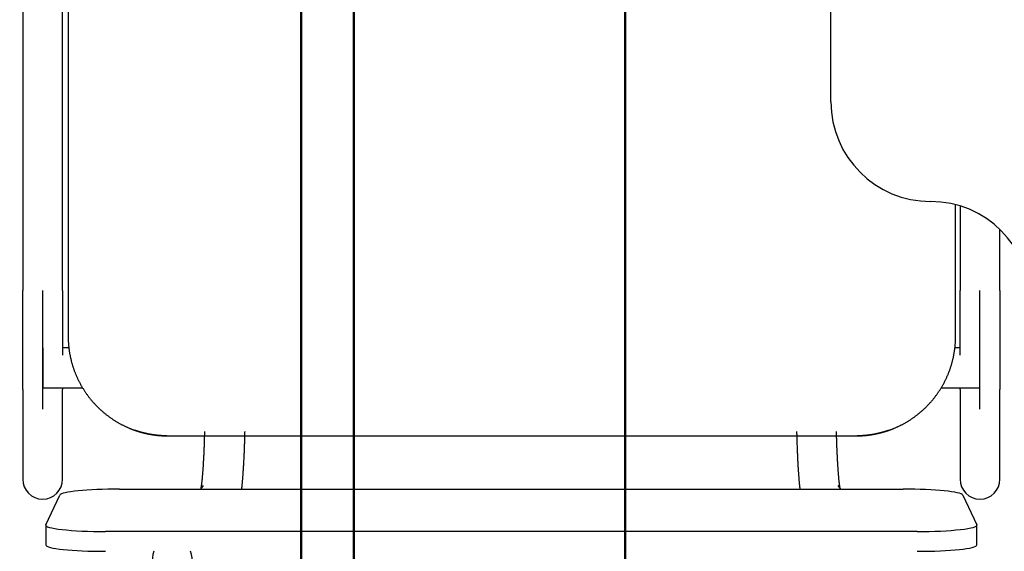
# Model space of a CAD drawing. Header units: metres. Extents: x -1 to 430, y -6 to 31.
# Tile 100 of 169: x 418.612 to 419.105, y 13.276 to 13.543. Entities that reach past the tile are written whole.
import ezdxf

# ---------------------------------------------------------------- set-up
doc = ezdxf.new("R2010")
doc.units = ezdxf.units.M
doc.linetypes.add('CONTINUA', pattern=[0])
for name, color, linetype, lineweight in [('P3 MOBLES', 7, 'CONTINUA', 25), ('P4 MOBLES', 7, 'CONTINUA', 25), ('P5 MOBLES', 7, 'CONTINUA', 25), ('PA MOBLES', 7, 'CONTINUA', 25)]:
    doc.layers.add(name, color=color, linetype=linetype, lineweight=lineweight)

# ---------------------------------------------------------------- blocks, each defined once
blk = doc.blocks.new('OBJETO_COMPLEJO_80')
at = {"layer": 'P3 MOBLES', "color": 202, "linetype": 'CONTINUA', "lineweight": 50, "transparency": 33554687}
blk.add_lwpolyline([(418.75288, 13.12302), (418.75288, 14.5242), (419.55295, 14.5242), (419.55295, 13.12302), (418.75288, 13.12302)], close=True, dxfattribs=at)
blk = doc.blocks.new('OBJETO_COMPLEJO_81')
at = {"layer": 'P3 MOBLES', "color": 202, "linetype": 'CONTINUA', "lineweight": 50, "transparency": 33554687}
blk.add_lwpolyline([(418.75288, 13.12302), (418.75288, 14.5242), (417.95281, 14.5242), (417.95281, 13.12302), (418.75288, 13.12302)], close=True, dxfattribs=at)

msp = doc.modelspace()

# ---------------------------------------------------------------- linework, layer by layer
at = {"layer": 'P4 MOBLES', "color": 202, "linetype": 'CONTINUA', "lineweight": 50, "transparency": 33554687}
for points in [[(418.31527, 13.11946), (418.31527, 13.71946), (418.91527, 13.71946), (418.91527, 13.11946), (418.31527, 13.11946)], [(418.91527, 13.11946), (418.91527, 13.71946), (419.51527, 13.71946), (419.51527, 13.11946), (418.91527, 13.11946)]]:
    msp.add_lwpolyline(points, close=True, dxfattribs=at)
at = {"layer": 'P5 MOBLES', "color": 202, "linetype": 'CONTINUA', "lineweight": 50, "transparency": 33554687}
for points in [[(418.17927, 13.12308), (418.17927, 13.72308), (418.77927, 13.72308), (418.77927, 13.12308), (418.17927, 13.12308)], [(418.77927, 13.12308), (418.77927, 13.72308), (419.37927, 13.72308), (419.37927, 13.12308), (418.77927, 13.12308)]]:
    msp.add_lwpolyline(points, close=True, dxfattribs=at)
at = {"layer": 'PA MOBLES', "color": 180, "transparency": 33554687}
for p, q in [((419.01847, 13.50133), (419.01847, 13.78133)), ((418.63598, 13.73367), (418.63598, 13.38367)), ((418.61321, 13.66718), (418.61321, 13.40669)), ((418.63321, 13.40669), (418.63321, 13.66718)), ((419.08098, 13.38367), (419.08098, 13.44974)), ((419.08321, 13.44911), (419.08321, 13.40669)), ((419.10321, 13.40669), (419.10321, 13.43729)), ((418.62321, 13.34712), (418.62321, 13.40669)), ((419.09321, 13.34712), (419.09321, 13.40669)), ((418.62321, 13.37781), (418.62321, 13.35781)), ((418.63633, 13.37781), (418.63321, 13.37781)), ((419.08321, 13.37781), (419.08063, 13.37781)), ((419.09321, 13.35781), (419.09321, 13.37781)), ((418.61321, 13.35699), (418.61321, 13.31194)), ((418.62321, 13.35781), (418.64319, 13.35781)), ((418.63321, 13.31194), (418.63321, 13.35699)), ((419.07377, 13.35781), (419.09321, 13.35781)), ((419.08321, 13.35699), (419.08321, 13.31194)), ((419.10321, 13.31194), (419.10321, 13.35699)), ((418.6854, 13.33367), (419.03156, 13.33367)), ((418.6854, 13.33367), (419.03156, 13.33367)), ((418.66172, 13.30696), (419.05465, 13.30696)), ((418.70369, 13.30874), (418.70234, 13.30696)), ((419.02341, 13.30696), (419.02206, 13.30874)), ((418.62476, 13.28902), (418.63176, 13.30393)), ((419.08461, 13.30393), (419.09161, 13.28902)), ((418.62472, 13.28886), (418.62472, 13.27892)), ((419.09165, 13.27892), (419.09165, 13.28886)), ((419.06165, 13.28567), (418.65472, 13.28567))]:
    msp.add_line(p, q, dxfattribs=at)
for points in [[(418.61321, 13.35699), (418.61321, 13.35707), (418.61321, 13.35715), (418.61321, 13.35725), (418.61321, 13.35735), (418.61321, 13.35746), (418.61321, 13.35757), (418.61321, 13.3577), (418.61321, 13.35783), (418.61321, 13.35798), (418.61321, 13.35813), (418.61321, 13.35829), (418.61321, 13.35845), (418.61321, 13.35863), (418.61321, 13.35881), (418.61321, 13.359), (418.61321, 13.3592), (418.61321, 13.35941), (418.61321, 13.35962), (418.61321, 13.35984), (418.61321, 13.36007), (418.61321, 13.36031), (418.61321, 13.36056), (418.61321, 13.36081), (418.61321, 13.36108), (418.61321, 13.36135), (418.61321, 13.36162), (418.61321, 13.36191), (418.61321, 13.3622), (418.61321, 13.3625), (418.61321, 13.36281), (418.61321, 13.36313), (418.61321, 13.36345), (418.61321, 13.36378), (418.61321, 13.36412), (418.61321, 13.36446), (418.61321, 13.36481), (418.61321, 13.36517), (418.61321, 13.36553), (418.61321, 13.36591), (418.61321, 13.36629), (418.61321, 13.36667), (418.61321, 13.36706), (418.61321, 13.36746), (418.61321, 13.36787), (418.61321, 13.36828), (418.61321, 13.3687), (418.61321, 13.36912), (418.61321, 13.36955), (418.61321, 13.36999), (418.61321, 13.37043), (418.61321, 13.37088), (418.61321, 13.37134), (418.61321, 13.3718), (418.61321, 13.37227), (418.61321, 13.37274), (418.61321, 13.37322), (418.61321, 13.37371), (418.61321, 13.3742), (418.61321, 13.37469), (418.61321, 13.3752), (418.61321, 13.37564), (418.61321, 13.37609), (418.61321, 13.37654), (418.61321, 13.377), (418.61321, 13.37745), (418.61321, 13.37792), (418.61321, 13.37838), (418.61321, 13.37885), (418.61321, 13.37933), (418.61321, 13.3798), (418.61321, 13.38028), (418.61321, 13.38077), (418.61321, 13.38125), (418.61321, 13.38174), (418.61321, 13.38224), (418.61321, 13.38273), (418.61321, 13.38323), (418.61321, 13.38373), (418.61321, 13.38424), (418.61321, 13.38475), (418.61321, 13.38526), (418.61321, 13.38577), (418.61321, 13.38629), (418.61321, 13.38681), (418.61321, 13.38733), (418.61321, 13.38786), (418.61321, 13.38838), (418.61321, 13.38891), (418.61321, 13.38945), (418.61321, 13.38998), (418.61321, 13.39052), (418.61321, 13.39106), (418.61321, 13.3916), (418.61321, 13.39214), (418.61321, 13.39269), (418.61321, 13.39323), (418.61321, 13.39378), (418.61321, 13.39433), (418.61321, 13.39488), (418.61321, 13.39543), (418.61321, 13.39599), (418.61321, 13.39654), (418.61321, 13.3971), (418.61321, 13.39765), (418.61321, 13.39821), (418.61321, 13.39877), (418.61321, 13.39933), (418.61321, 13.39989), (418.61321, 13.40046), (418.61321, 13.40102), (418.61321, 13.40158), (418.61321, 13.40215), (418.61321, 13.40271), (418.61321, 13.40328), (418.61321, 13.40385), (418.61321, 13.40441), (418.61321, 13.40498), (418.61321, 13.40555), (418.61321, 13.40612), (418.61321, 13.40669)], [(418.63321, 13.40669), (418.63321, 13.40604), (418.63321, 13.40539), (418.63321, 13.40474), (418.63321, 13.40409), (418.63321, 13.40344), (418.63321, 13.40279), (418.63321, 13.40214), (418.63321, 13.4015), (418.63321, 13.40085), (418.63321, 13.40021), (418.63321, 13.39957), (418.63321, 13.39893), (418.63321, 13.39829), (418.63321, 13.39765), (418.63321, 13.39701), (418.63321, 13.39638), (418.63321, 13.39575), (418.63321, 13.39511), (418.63321, 13.39448), (418.63321, 13.39386), (418.63321, 13.39323), (418.63321, 13.39261), (418.63321, 13.39199), (418.63321, 13.39137), (418.63321, 13.39075), (418.63321, 13.39014), (418.63321, 13.38952), (418.63321, 13.38892), (418.63321, 13.38831), (418.63321, 13.38771), (418.63321, 13.38721), (418.63321, 13.38672), (418.63321, 13.38623), (418.63321, 13.38575), (418.63321, 13.38526), (418.63321, 13.38478), (418.63321, 13.3843), (418.63321, 13.38383), (418.63321, 13.38336), (418.63321, 13.38289), (418.63321, 13.38242), (418.63321, 13.38196), (418.63321, 13.38149), (418.63321, 13.38104), (418.63321, 13.38058), (418.63321, 13.38013), (418.63321, 13.37968), (418.63321, 13.37923), (418.63321, 13.37879), (418.63321, 13.37835), (418.63321, 13.37791), (418.63321, 13.37748), (418.63321, 13.37705), (418.63321, 13.37662), (418.63321, 13.3762), (418.63321, 13.37578), (418.63321, 13.37536), (418.63321, 13.37495), (418.63321, 13.37454), (418.63321, 13.37413)], [(419.08321, 13.37413), (419.08321, 13.37417), (419.08321, 13.3742), (419.08321, 13.37424), (419.08321, 13.37427), (419.08321, 13.37431), (419.08321, 13.37434), (419.08321, 13.37438), (419.08321, 13.37441), (419.08321, 13.37445), (419.08321, 13.37448), (419.08321, 13.37452), (419.08321, 13.37455), (419.08321, 13.37459), (419.08321, 13.37462), (419.08321, 13.37466), (419.08321, 13.3747), (419.08321, 13.37473), (419.08321, 13.37477), (419.08321, 13.3748), (419.08321, 13.37484), (419.08321, 13.37487), (419.08321, 13.37491), (419.08321, 13.37495), (419.08321, 13.37498), (419.08321, 13.37502), (419.08321, 13.37505), (419.08321, 13.37509), (419.08321, 13.37513), (419.08321, 13.37516), (419.08321, 13.3752), (419.08321, 13.37564), (419.08321, 13.37609), (419.08321, 13.37654), (419.08321, 13.377), (419.08321, 13.37745), (419.08321, 13.37792), (419.08321, 13.37838), (419.08321, 13.37885), (419.08321, 13.37933), (419.08321, 13.3798), (419.08321, 13.38028), (419.08321, 13.38077), (419.08321, 13.38125), (419.08321, 13.38174), (419.08321, 13.38224), (419.08321, 13.38273), (419.08321, 13.38323), (419.08321, 13.38373), (419.08321, 13.38424), (419.08321, 13.38475), (419.08321, 13.38526), (419.08321, 13.38577), (419.08321, 13.38629), (419.08321, 13.38681), (419.08321, 13.38733), (419.08321, 13.38786), (419.08321, 13.38838), (419.08321, 13.38891), (419.08321, 13.38945), (419.08321, 13.38998), (419.08321, 13.39052), (419.08321, 13.39106), (419.08321, 13.3916), (419.08321, 13.39214), (419.08321, 13.39269), (419.08321, 13.39323), (419.08321, 13.39378), (419.08321, 13.39433), (419.08321, 13.39488), (419.08321, 13.39543), (419.08321, 13.39599), (419.08321, 13.39654), (419.08321, 13.3971), (419.08321, 13.39765), (419.08321, 13.39821), (419.08321, 13.39877), (419.08321, 13.39933), (419.08321, 13.39989), (419.08321, 13.40046), (419.08321, 13.40102), (419.08321, 13.40158), (419.08321, 13.40215), (419.08321, 13.40271), (419.08321, 13.40328), (419.08321, 13.40385), (419.08321, 13.40441), (419.08321, 13.40498), (419.08321, 13.40555), (419.08321, 13.40612), (419.08321, 13.40669)], [(419.10321, 13.40669), (419.10321, 13.40604), (419.10321, 13.40539), (419.10321, 13.40474), (419.10321, 13.40409), (419.10321, 13.40344), (419.10321, 13.40279), (419.10321, 13.40214), (419.10321, 13.4015), (419.10321, 13.40085), (419.10321, 13.40021), (419.10321, 13.39957), (419.10321, 13.39893), (419.10321, 13.39829), (419.10321, 13.39765), (419.10321, 13.39701), (419.10321, 13.39638), (419.10321, 13.39575), (419.10321, 13.39511), (419.10321, 13.39448), (419.10321, 13.39386), (419.10321, 13.39323), (419.10321, 13.39261), (419.10321, 13.39199), (419.10321, 13.39137), (419.10321, 13.39075), (419.10321, 13.39014), (419.10321, 13.38952), (419.10321, 13.38892), (419.10321, 13.38831), (419.10321, 13.38771), (419.10321, 13.3871), (419.10321, 13.38651), (419.10321, 13.38591), (419.10321, 13.38533), (419.10321, 13.38474), (419.10321, 13.38416), (419.10321, 13.38358), (419.10321, 13.38301), (419.10321, 13.38244), (419.10321, 13.38187), (419.10321, 13.38131), (419.10321, 13.38076), (419.10321, 13.3802), (419.10321, 13.37966), (419.10321, 13.37911), (419.10321, 13.37858), (419.10321, 13.37804), (419.10321, 13.37751), (419.10321, 13.37699), (419.10321, 13.37647), (419.10321, 13.37596), (419.10321, 13.37545), (419.10321, 13.37494), (419.10321, 13.37444), (419.10321, 13.37395), (419.10321, 13.37346), (419.10321, 13.37298), (419.10321, 13.3725), (419.10321, 13.37203), (419.10321, 13.37156), (419.10321, 13.37116), (419.10321, 13.37076), (419.10321, 13.37037), (419.10321, 13.36998), (419.10321, 13.3696), (419.10321, 13.36922), (419.10321, 13.36885), (419.10321, 13.36848), (419.10321, 13.36812), (419.10321, 13.36776), (419.10321, 13.3674), (419.10321, 13.36706), (419.10321, 13.36671), (419.10321, 13.36637), (419.10321, 13.36604), (419.10321, 13.36571), (419.10321, 13.36539), (419.10321, 13.36507), (419.10321, 13.36476), (419.10321, 13.36446), (419.10321, 13.36415), (419.10321, 13.36386), (419.10321, 13.36357), (419.10321, 13.36328), (419.10321, 13.36301), (419.10321, 13.36273), (419.10321, 13.36246), (419.10321, 13.3622), (419.10321, 13.36194), (419.10321, 13.36169), (419.10321, 13.36145), (419.10321, 13.36121), (419.10321, 13.36098), (419.10321, 13.36075), (419.10321, 13.36053), (419.10321, 13.36031), (419.10321, 13.3601), (419.10321, 13.3599), (419.10321, 13.3597), (419.10321, 13.35951), (419.10321, 13.35933), (419.10321, 13.35915), (419.10321, 13.35898), (419.10321, 13.35881), (419.10321, 13.35865), (419.10321, 13.35849), (419.10321, 13.35835), (419.10321, 13.3582), (419.10321, 13.35807), (419.10321, 13.35794), (419.10321, 13.35782), (419.10321, 13.3577), (419.10321, 13.35759), (419.10321, 13.35749), (419.10321, 13.35739), (419.10321, 13.3573), (419.10321, 13.35721), (419.10321, 13.35713), (419.10321, 13.35706), (419.10321, 13.35699)], [(418.63598, 13.38367), (418.63598, 13.38336), (418.63598, 13.38304), (418.63599, 13.38273), (418.636, 13.38241), (418.63601, 13.38209), (418.63602, 13.38177), (418.63603, 13.38146), (418.63605, 13.38114), (418.63606, 13.38082), (418.63608, 13.3805), (418.6361, 13.38018), (418.63613, 13.37986), (418.63615, 13.37954), (418.63618, 13.37922), (418.63621, 13.37889), (418.63624, 13.37857), (418.63628, 13.37825), (418.63631, 13.37793), (418.63635, 13.3776), (418.63639, 13.37728), (418.63643, 13.37696), (418.63648, 13.37664), (418.63653, 13.37631), (418.63657, 13.37599), (418.63663, 13.37567), (418.63668, 13.37534), (418.63673, 13.37502), (418.63679, 13.3747), (418.63685, 13.37437), (418.63691, 13.37405), (418.63698, 13.37373), (418.63705, 13.3734), (418.63711, 13.37308), (418.63719, 13.37276), (418.63726, 13.37244), (418.63733, 13.37211), (418.63741, 13.37179), (418.63749, 13.37147), (418.63757, 13.37115), (418.63766, 13.37083), (418.63774, 13.37051), (418.63783, 13.37019), (418.63792, 13.36987), (418.63802, 13.36955), (418.63811, 13.36923), (418.63821, 13.36891), (418.63831, 13.36859), (418.63841, 13.36828), (418.63851, 13.36796), (418.63862, 13.36764), (418.63873, 13.36733), (418.63884, 13.36701), (418.63895, 13.3667), (418.63906, 13.36639), (418.63918, 13.36607), (418.6393, 13.36576), (418.63942, 13.36545), (418.63954, 13.36514), (418.63967, 13.36483), (418.63979, 13.36452), (418.63992, 13.36421), (418.64005, 13.36391), (418.64019, 13.3636), (418.64032, 13.3633), (418.64046, 13.36299), (418.6406, 13.36269), (418.64074, 13.36239), (418.64088, 13.36209), (418.64103, 13.36179), (418.64117, 13.36149), (418.64132, 13.36119), (418.64147, 13.36089), (418.64162, 13.3606), (418.64178, 13.3603), (418.64194, 13.36001), (418.64209, 13.35971), (418.64225, 13.35942), (418.64242, 13.35913), (418.64258, 13.35884), (418.64275, 13.35856), (418.64291, 13.35827), (418.64308, 13.35798), (418.64325, 13.3577), (418.64343, 13.35742), (418.6436, 13.35714), (418.64378, 13.35686), (418.64396, 13.35658), (418.64414, 13.3563), (418.64432, 13.35603), (418.6445, 13.35575), (418.64469, 13.35548), (418.64487, 13.35521), (418.64506, 13.35494), (418.64525, 13.35467), (418.64544, 13.35441), (418.64563, 13.35414), (418.64583, 13.35388), (418.64602, 13.35362), (418.64622, 13.35336), (418.64642, 13.3531), (418.64662, 13.35284), (418.64682, 13.35259), (418.64702, 13.35233), (418.64723, 13.35208), (418.64743, 13.35183), (418.64764, 13.35158), (418.64785, 13.35133), (418.64805, 13.35109), (418.64827, 13.35085), (418.64848, 13.3506), (418.64869, 13.35036), (418.6489, 13.35013), (418.64912, 13.34989), (418.64933, 13.34966), (418.64955, 13.34942), (418.64977, 13.34919), (418.64999, 13.34896), (418.65021, 13.34874), (418.65043, 13.34851), (418.65065, 13.34829), (418.65087, 13.34807), (418.6511, 13.34785), (418.65133, 13.34763), (418.65155, 13.34741), (418.65178, 13.34719), (418.65202, 13.34698), (418.65225, 13.34676), (418.65249, 13.34655), (418.65272, 13.34634), (418.65296, 13.34613), (418.6532, 13.34591), (418.65345, 13.34571), (418.65369, 13.3455), (418.65394, 13.34529), (418.65418, 13.34508), (418.65443, 13.34488), (418.65469, 13.34468), (418.65494, 13.34448), (418.65519, 13.34428), (418.65545, 13.34408), (418.65571, 13.34388), (418.65597, 13.34368), (418.65623, 13.34349), (418.65649, 13.34329), (418.65675, 13.3431), (418.65702, 13.34291), (418.65729, 13.34272), (418.65756, 13.34254), (418.65783, 13.34235), (418.6581, 13.34217), (418.65837, 13.34198), (418.65865, 13.3418), (418.65892, 13.34162), (418.6592, 13.34145), (418.65948, 13.34127), (418.65976, 13.3411), (418.66004, 13.34092), (418.66033, 13.34075), (418.66061, 13.34059), (418.6609, 13.34042), (418.66118, 13.34025), (418.66147, 13.34009), (418.66176, 13.33993), (418.66205, 13.33977), (418.66235, 13.33961), (418.66264, 13.33945), (418.66293, 13.3393), (418.66323, 13.33915), (418.66353, 13.339), (418.66382, 13.33885), (418.66412, 13.3387), (418.66442, 13.33856), (418.66472, 13.33842), (418.66502, 13.33828), (418.66533, 13.33814), (418.66563, 13.338), (418.66593, 13.33787), (418.66624, 13.33773), (418.66655, 13.3376), (418.66685, 13.33747), (418.66695, 13.33744), (418.66704, 13.3374), (418.66713, 13.33736), (418.66722, 13.33732), (418.66731, 13.33729), (418.6674, 13.33725), (418.66749, 13.33721), (418.66758, 13.33718), (418.66768, 13.33714), (418.66777, 13.33711), (418.66786, 13.33707), (418.66795, 13.33703), (418.66804, 13.337), (418.66814, 13.33696), (418.66823, 13.33693), (418.66832, 13.33689), (418.66841, 13.33686), (418.6685, 13.33682), (418.6686, 13.33679), (418.66869, 13.33676), (418.66878, 13.33672), (418.66887, 13.33669), (418.66897, 13.33665), (418.66906, 13.33662), (418.66915, 13.33659), (418.66925, 13.33655), (418.66934, 13.33652), (418.66943, 13.33649), (418.66952, 13.33646), (418.66962, 13.33642)], [(419.04734, 13.33642), (419.04744, 13.33646), (419.04753, 13.33649), (419.04762, 13.33652), (419.04771, 13.33655), (419.04781, 13.33659), (419.0479, 13.33662), (419.04799, 13.33665), (419.04809, 13.33669), (419.04818, 13.33672), (419.04827, 13.33676), (419.04836, 13.33679), (419.04846, 13.33682), (419.04855, 13.33686), (419.04864, 13.33689), (419.04873, 13.33693), (419.04882, 13.33696), (419.04892, 13.337), (419.04901, 13.33703), (419.0491, 13.33707), (419.04919, 13.33711), (419.04928, 13.33714), (419.04938, 13.33718), (419.04947, 13.33721), (419.04956, 13.33725), (419.04965, 13.33729), (419.04974, 13.33732), (419.04983, 13.33736), (419.04992, 13.3374), (419.05002, 13.33744), (419.05011, 13.33747), (419.05041, 13.3376), (419.05072, 13.33773), (419.05103, 13.33787), (419.05133, 13.338), (419.05163, 13.33814), (419.05194, 13.33828), (419.05224, 13.33842), (419.05254, 13.33856), (419.05284, 13.3387), (419.05314, 13.33885), (419.05344, 13.339), (419.05373, 13.33915), (419.05403, 13.3393), (419.05432, 13.33945), (419.05461, 13.33961), (419.05491, 13.33977), (419.0552, 13.33993), (419.05549, 13.34009), (419.05578, 13.34025), (419.05606, 13.34042), (419.05635, 13.34059), (419.05663, 13.34075), (419.05692, 13.34092), (419.0572, 13.3411), (419.05748, 13.34127), (419.05776, 13.34145), (419.05804, 13.34162), (419.05831, 13.3418), (419.05859, 13.34198), (419.05886, 13.34217), (419.05913, 13.34235), (419.0594, 13.34254), (419.05967, 13.34272), (419.05994, 13.34291), (419.06021, 13.3431), (419.06047, 13.34329), (419.06073, 13.34349), (419.06099, 13.34368), (419.06125, 13.34388), (419.06151, 13.34408), (419.06177, 13.34428), (419.06202, 13.34448), (419.06228, 13.34468), (419.06253, 13.34488), (419.06278, 13.34508), (419.06302, 13.34529), (419.06327, 13.3455), (419.06352, 13.34571), (419.06376, 13.34591), (419.064, 13.34613), (419.06424, 13.34634), (419.06448, 13.34655), (419.06471, 13.34676), (419.06494, 13.34698), (419.06518, 13.34719), (419.06541, 13.34741), (419.06564, 13.34763), (419.06586, 13.34785), (419.06609, 13.34807), (419.06631, 13.34829), (419.06653, 13.34851), (419.06675, 13.34874), (419.06697, 13.34896), (419.06719, 13.34919), (419.06741, 13.34942), (419.06763, 13.34966), (419.06784, 13.34989), (419.06806, 13.35013), (419.06827, 13.35036), (419.06848, 13.3506), (419.0687, 13.35085), (419.06891, 13.35109), (419.06911, 13.35133), (419.06932, 13.35158), (419.06953, 13.35183), (419.06973, 13.35208), (419.06994, 13.35233), (419.07014, 13.35259), (419.07034, 13.35284), (419.07054, 13.3531), (419.07074, 13.35336), (419.07094, 13.35362), (419.07113, 13.35388), (419.07133, 13.35414), (419.07152, 13.35441), (419.07171, 13.35467), (419.0719, 13.35494), (419.07209, 13.35521), (419.07228, 13.35548), (419.07246, 13.35575), (419.07264, 13.35603), (419.07282, 13.3563), (419.073, 13.35658), (419.07318, 13.35686), (419.07336, 13.35714), (419.07353, 13.35742), (419.07371, 13.3577), (419.07388, 13.35798), (419.07405, 13.35827), (419.07421, 13.35856), (419.07438, 13.35884), (419.07454, 13.35913), (419.07471, 13.35942), (419.07487, 13.35971), (419.07502, 13.36001), (419.07518, 13.3603), (419.07534, 13.3606), (419.07549, 13.36089), (419.07564, 13.36119), (419.07579, 13.36149), (419.07594, 13.36179), (419.07608, 13.36209), (419.07622, 13.36239), (419.07636, 13.36269), (419.0765, 13.36299), (419.07664, 13.3633), (419.07678, 13.3636), (419.07691, 13.36391), (419.07704, 13.36421), (419.07717, 13.36452), (419.07729, 13.36483), (419.07742, 13.36514), (419.07754, 13.36545), (419.07766, 13.36576), (419.07778, 13.36607), (419.0779, 13.36639), (419.07801, 13.3667), (419.07812, 13.36701), (419.07823, 13.36733), (419.07834, 13.36764), (419.07845, 13.36796), (419.07855, 13.36828), (419.07865, 13.36859), (419.07875, 13.36891), (419.07885, 13.36923), (419.07894, 13.36955), (419.07904, 13.36987), (419.07913, 13.37019), (419.07922, 13.37051), (419.0793, 13.37083), (419.07939, 13.37115), (419.07947, 13.37147), (419.07955, 13.37179), (419.07963, 13.37211), (419.0797, 13.37244), (419.07977, 13.37276), (419.07985, 13.37308), (419.07991, 13.3734), (419.07998, 13.37373), (419.08005, 13.37405), (419.08011, 13.37437), (419.08017, 13.3747), (419.08023, 13.37502), (419.08028, 13.37534), (419.08033, 13.37567), (419.08039, 13.37599), (419.08044, 13.37631), (419.08048, 13.37664), (419.08053, 13.37696), (419.08057, 13.37728), (419.08061, 13.3776), (419.08065, 13.37793), (419.08068, 13.37825), (419.08072, 13.37857), (419.08075, 13.37889), (419.08078, 13.37922), (419.08081, 13.37954), (419.08083, 13.37986), (419.08086, 13.38018), (419.08088, 13.3805), (419.0809, 13.38082), (419.08092, 13.38114), (419.08093, 13.38146), (419.08094, 13.38177), (419.08096, 13.38209), (419.08096, 13.38241), (419.08097, 13.38273), (419.08098, 13.38304), (419.08098, 13.38336), (419.08098, 13.38367)], [(418.63321, 13.35781), (418.63321, 13.35777), (418.63321, 13.35774), (418.63321, 13.3577), (418.63321, 13.35767), (418.63321, 13.35764), (418.63321, 13.3576), (418.63321, 13.35757), (418.63321, 13.35754), (418.63321, 13.35751), (418.63321, 13.35748), (418.63321, 13.35745), (418.63321, 13.35742), (418.63321, 13.35739), (418.63321, 13.35736), (418.63321, 13.35734), (418.63321, 13.35731), (418.63321, 13.35728), (418.63321, 13.35726), (418.63321, 13.35723), (418.63321, 13.35721), (418.63321, 13.35718), (418.63321, 13.35716), (418.63321, 13.35714), (418.63321, 13.35712), (418.63321, 13.35709), (418.63321, 13.35707), (418.63321, 13.35705), (418.63321, 13.35703), (418.63321, 13.35701), (418.63321, 13.35699)], [(419.08321, 13.35699), (419.08321, 13.35701), (419.08321, 13.35703), (419.08321, 13.35705), (419.08321, 13.35707), (419.08321, 13.35709), (419.08321, 13.35712), (419.08321, 13.35714), (419.08321, 13.35716), (419.08321, 13.35718), (419.08321, 13.35721), (419.08321, 13.35723), (419.08321, 13.35726), (419.08321, 13.35728), (419.08321, 13.35731), (419.08321, 13.35734), (419.08321, 13.35736), (419.08321, 13.35739), (419.08321, 13.35742), (419.08321, 13.35745), (419.08321, 13.35748), (419.08321, 13.35751), (419.08321, 13.35754), (419.08321, 13.35757), (419.08321, 13.3576), (419.08321, 13.35764), (419.08321, 13.35767), (419.08321, 13.3577), (419.08321, 13.35774), (419.08321, 13.35777), (419.08321, 13.35781)], [(418.66962, 13.33642), (418.66964, 13.33642), (418.66967, 13.33641), (418.66969, 13.3364), (418.66972, 13.33639), (418.66974, 13.33638), (418.66977, 13.33637), (418.66979, 13.33636), (418.66982, 13.33636), (418.66984, 13.33635), (418.66987, 13.33634), (418.66989, 13.33633), (418.66992, 13.33632), (418.66994, 13.33631), (418.66997, 13.33631), (418.66999, 13.3363), (418.67002, 13.33629), (418.67004, 13.33628), (418.67006, 13.33627), (418.67009, 13.33626), (418.67011, 13.33626), (418.67014, 13.33625), (418.67016, 13.33624), (418.67019, 13.33623), (418.67021, 13.33622), (418.67024, 13.33621), (418.67026, 13.33621), (418.67028, 13.3362), (418.67031, 13.33619), (418.67033, 13.33618), (418.67036, 13.33617), (418.67051, 13.33612), (418.67067, 13.33607), (418.67082, 13.33602), (418.67098, 13.33598), (418.67114, 13.33593), (418.67129, 13.33588), (418.67145, 13.33583), (418.67161, 13.33578), (418.67177, 13.33573), (418.67194, 13.33568), (418.6721, 13.33564), (418.67226, 13.33559), (418.67243, 13.33554), (418.67259, 13.3355), (418.67276, 13.33545), (418.67292, 13.33541), (418.67309, 13.33536), (418.67326, 13.33532), (418.67342, 13.33527), (418.67359, 13.33523), (418.67376, 13.33519), (418.67393, 13.33515), (418.6741, 13.3351), (418.67427, 13.33506), (418.67444, 13.33502), (418.67461, 13.33498), (418.67478, 13.33494), (418.67495, 13.3349), (418.67512, 13.33487), (418.67529, 13.33483), (418.67546, 13.33479), (418.67563, 13.33475), (418.6758, 13.33472), (418.67597, 13.33468), (418.67614, 13.33465), (418.67631, 13.33462), (418.67648, 13.33458), (418.67665, 13.33455), (418.67682, 13.33452), (418.67699, 13.33449), (418.67716, 13.33446), (418.67733, 13.33443), (418.6775, 13.3344), (418.67767, 13.33437), (418.67783, 13.33434), (418.678, 13.33431), (418.67817, 13.33429), (418.67834, 13.33426), (418.6785, 13.33423), (418.67867, 13.33421), (418.67883, 13.33419), (418.679, 13.33416), (418.67916, 13.33414), (418.67932, 13.33412), (418.67948, 13.3341), (418.67964, 13.33407), (418.6798, 13.33405), (418.67996, 13.33403), (418.68012, 13.33402), (418.68028, 13.334), (418.68041, 13.33398), (418.68053, 13.33397), (418.68066, 13.33396), (418.6808, 13.33394), (418.68093, 13.33393), (418.68106, 13.33391), (418.6812, 13.3339), (418.68133, 13.33389), (418.68147, 13.33388), (418.68161, 13.33386), (418.68175, 13.33385), (418.68188, 13.33384), (418.68202, 13.33383), (418.68216, 13.33382), (418.6823, 13.33381), (418.68244, 13.3338), (418.68258, 13.33379), (418.68272, 13.33378), (418.68285, 13.33377), (418.68299, 13.33376), (418.68313, 13.33375), (418.68327, 13.33375), (418.6834, 13.33374), (418.68354, 13.33373), (418.68367, 13.33373), (418.6838, 13.33372), (418.68393, 13.33371), (418.68406, 13.33371), (418.68419, 13.3337), (418.68432, 13.3337), (418.68433, 13.3337), (418.68435, 13.3337), (418.68436, 13.3337), (418.68438, 13.3337), (418.68439, 13.3337), (418.68441, 13.3337), (418.68442, 13.3337), (418.68444, 13.3337), (418.68446, 13.33369), (418.68447, 13.33369), (418.68449, 13.33369), (418.6845, 13.33369), (418.68452, 13.33369), (418.68453, 13.33369), (418.68455, 13.33369), (418.68456, 13.33369), (418.68458, 13.33369), (418.6846, 13.33369), (418.68461, 13.33369), (418.68463, 13.33369), (418.68464, 13.33369), (418.68466, 13.33369), (418.68468, 13.33369), (418.68469, 13.33369), (418.68471, 13.33369), (418.68472, 13.33369), (418.68474, 13.33369), (418.68476, 13.33369), (418.68477, 13.33369), (418.68479, 13.33369), (418.6848, 13.33369), (418.68482, 13.33368), (418.68484, 13.33368), (418.68485, 13.33368), (418.68487, 13.33368), (418.68488, 13.33368), (418.6849, 13.33368), (418.68492, 13.33368), (418.68493, 13.33368), (418.68495, 13.33368), (418.68496, 13.33368), (418.68498, 13.33368), (418.68499, 13.33368), (418.68501, 13.33368), (418.68503, 13.33368), (418.68504, 13.33368), (418.68506, 13.33368), (418.68507, 13.33368), (418.68509, 13.33368), (418.6851, 13.33368), (418.68512, 13.33368), (418.68513, 13.33368), (418.68515, 13.33368), (418.68516, 13.33368), (418.68518, 13.33368), (418.68519, 13.33368), (418.68521, 13.33368), (418.68522, 13.33368), (418.68524, 13.33368), (418.68525, 13.33368), (418.68525, 13.33368), (418.68526, 13.33368), (418.68526, 13.33368), (418.68527, 13.33368), (418.68527, 13.33368), (418.68528, 13.33368), (418.68528, 13.33368), (418.68529, 13.33368), (418.68529, 13.33368), (418.6853, 13.33368), (418.6853, 13.33368), (418.68531, 13.33368), (418.68531, 13.33368), (418.68531, 13.33368), (418.68532, 13.33368), (418.68532, 13.33368), (418.68533, 13.33368), (418.68533, 13.33368), (418.68534, 13.33368), (418.68534, 13.33368), (418.68535, 13.33368), (418.68535, 13.33368), (418.68536, 13.33367), (418.68536, 13.33367), (418.68536, 13.33367), (418.68537, 13.33367), (418.68537, 13.33367), (418.68538, 13.33367), (418.68538, 13.33367), (418.6854, 13.33367)], [(418.67114, 13.33592), (418.67109, 13.33594), (418.67104, 13.33596), (418.67099, 13.33597), (418.67094, 13.33599), (418.67089, 13.336), (418.67084, 13.33602), (418.67078, 13.33604), (418.67073, 13.33605), (418.67068, 13.33607), (418.67063, 13.33609), (418.67058, 13.3361), (418.67053, 13.33612), (418.67048, 13.33613), (418.67043, 13.33615), (418.67038, 13.33617), (418.67033, 13.33618), (418.67028, 13.3362), (418.67023, 13.33622), (418.67017, 13.33624), (418.67012, 13.33625), (418.67007, 13.33627), (418.67002, 13.33629), (418.66997, 13.3363), (418.66992, 13.33632), (418.66987, 13.33634), (418.66982, 13.33635), (418.66977, 13.33637), (418.66972, 13.33639), (418.66967, 13.33641), (418.66962, 13.33642)], [(418.68538, 13.33367), (418.68538, 13.33367), (418.68538, 13.33367), (418.68537, 13.33367), (418.68537, 13.33367), (418.68536, 13.33367), (418.68536, 13.33367), (418.68536, 13.33367), (418.68535, 13.33368), (418.68535, 13.33368), (418.68534, 13.33368), (418.68534, 13.33368), (418.68533, 13.33368), (418.68533, 13.33368), (418.68532, 13.33368), (418.68532, 13.33368), (418.68531, 13.33368), (418.68531, 13.33368), (418.68531, 13.33368), (418.6853, 13.33368), (418.6853, 13.33368), (418.68529, 13.33368), (418.68529, 13.33368), (418.68528, 13.33368), (418.68528, 13.33368), (418.68527, 13.33368), (418.68527, 13.33368), (418.68526, 13.33368), (418.68526, 13.33368), (418.68525, 13.33368), (418.68525, 13.33368), (418.68524, 13.33368), (418.68522, 13.33368), (418.68521, 13.33368), (418.68519, 13.33368), (418.68518, 13.33368), (418.68516, 13.33368), (418.68515, 13.33368), (418.68513, 13.33368), (418.68512, 13.33368), (418.6851, 13.33368), (418.68509, 13.33368), (418.68507, 13.33368), (418.68506, 13.33368), (418.68504, 13.33368), (418.68503, 13.33368), (418.68501, 13.33368), (418.68499, 13.33368), (418.68498, 13.33368), (418.68496, 13.33368), (418.68495, 13.33368), (418.68493, 13.33368), (418.68492, 13.33368), (418.6849, 13.33368), (418.68488, 13.33368), (418.68487, 13.33368), (418.68485, 13.33368), (418.68484, 13.33368), (418.68482, 13.33368), (418.6848, 13.33369), (418.68479, 13.33369), (418.68477, 13.33369), (418.68476, 13.33369), (418.68474, 13.33369), (418.68472, 13.33369), (418.68471, 13.33369), (418.68469, 13.33369), (418.68468, 13.33369), (418.68466, 13.33369), (418.68464, 13.33369), (418.68463, 13.33369), (418.68461, 13.33369), (418.6846, 13.33369), (418.68458, 13.33369), (418.68456, 13.33369), (418.68455, 13.33369), (418.68453, 13.33369), (418.68452, 13.33369), (418.6845, 13.33369), (418.68449, 13.33369), (418.68447, 13.33369), (418.68446, 13.33369), (418.68444, 13.3337), (418.68442, 13.3337), (418.68441, 13.3337), (418.68439, 13.3337), (418.68438, 13.3337), (418.68436, 13.3337), (418.68435, 13.3337), (418.68433, 13.3337), (418.68432, 13.3337), (418.68419, 13.3337), (418.68406, 13.33371), (418.68393, 13.33371), (418.6838, 13.33372), (418.68367, 13.33373), (418.68354, 13.33373), (418.6834, 13.33374), (418.68327, 13.33375), (418.68313, 13.33375), (418.68299, 13.33376), (418.68285, 13.33377), (418.68272, 13.33378), (418.68258, 13.33379), (418.68244, 13.3338), (418.6823, 13.33381), (418.68216, 13.33382), (418.68202, 13.33383), (418.68188, 13.33384), (418.68175, 13.33385), (418.68161, 13.33386), (418.68147, 13.33388), (418.68133, 13.33389), (418.6812, 13.3339), (418.68106, 13.33391), (418.68093, 13.33393), (418.6808, 13.33394), (418.68066, 13.33396), (418.68053, 13.33397), (418.68041, 13.33398), (418.68028, 13.334), (418.68012, 13.33402), (418.67996, 13.33403), (418.6798, 13.33405), (418.67964, 13.33407), (418.67948, 13.3341), (418.67932, 13.33412), (418.67916, 13.33414), (418.679, 13.33416), (418.67883, 13.33419), (418.67867, 13.33421), (418.6785, 13.33423), (418.67834, 13.33426), (418.67817, 13.33429), (418.678, 13.33431), (418.67783, 13.33434), (418.67767, 13.33437), (418.6775, 13.3344), (418.67733, 13.33443), (418.67716, 13.33446), (418.67699, 13.33449), (418.67682, 13.33452), (418.67665, 13.33455), (418.67648, 13.33458), (418.67631, 13.33462), (418.67614, 13.33465), (418.67597, 13.33468), (418.6758, 13.33472), (418.67563, 13.33475), (418.67546, 13.33479), (418.67529, 13.33483), (418.67514, 13.33486), (418.675, 13.33489), (418.67486, 13.33492), (418.67472, 13.33496), (418.67458, 13.33499), (418.67444, 13.33502), (418.6743, 13.33506), (418.67415, 13.33509), (418.67401, 13.33512), (418.67387, 13.33516), (418.67373, 13.33519), (418.67359, 13.33523), (418.67345, 13.33527), (418.67331, 13.3353), (418.67317, 13.33534), (418.67304, 13.33538), (418.6729, 13.33541), (418.67276, 13.33545), (418.67262, 13.33549), (418.67248, 13.33553), (418.67235, 13.33557), (418.67221, 13.3356), (418.67208, 13.33564), (418.67194, 13.33568), (418.67181, 13.33572), (418.67167, 13.33576), (418.67154, 13.3358), (418.6714, 13.33584), (418.67127, 13.33588), (418.67114, 13.33592)], [(418.70268, 13.30741), (418.70269, 13.30747), (418.7027, 13.30753), (418.70271, 13.30759), (418.70272, 13.30765), (418.70273, 13.30771), (418.70274, 13.30777), (418.70275, 13.30784), (418.70276, 13.30791), (418.70277, 13.30798), (418.70279, 13.30805), (418.7028, 13.30812), (418.70281, 13.3082), (418.70282, 13.30827), (418.70283, 13.30835), (418.70284, 13.30843), (418.70286, 13.30852), (418.70287, 13.3086), (418.70288, 13.30869), (418.70289, 13.30878), (418.70291, 13.30887), (418.70292, 13.30896), (418.70293, 13.30905), (418.70294, 13.30915), (418.70296, 13.30925), (418.70297, 13.30935), (418.70298, 13.30945), (418.703, 13.30955), (418.70301, 13.30966), (418.70302, 13.30977), (418.70304, 13.30988), (418.70306, 13.31009), (418.70309, 13.31031), (418.70311, 13.31054), (418.70314, 13.31077), (418.70316, 13.31101), (418.70319, 13.31125), (418.70322, 13.31151), (418.70324, 13.31177), (418.70327, 13.31203), (418.7033, 13.31231), (418.70332, 13.31258), (418.70335, 13.31287), (418.70338, 13.31316), (418.7034, 13.31346), (418.70343, 13.31377), (418.70346, 13.31408), (418.70348, 13.3144), (418.70351, 13.31473), (418.70354, 13.31506), (418.70356, 13.3154), (418.70359, 13.31575), (418.70362, 13.3161), (418.70364, 13.31646), (418.70367, 13.31683), (418.70369, 13.3172), (418.70372, 13.31758), (418.70375, 13.31797), (418.70377, 13.31837), (418.7038, 13.31877), (418.70382, 13.31918), (418.70385, 13.31962), (418.70388, 13.32007), (418.7039, 13.32052), (418.70393, 13.32098), (418.70395, 13.32144), (418.70398, 13.32191), (418.704, 13.32239), (418.70403, 13.32286), (418.70405, 13.32335), (418.70408, 13.32384), (418.7041, 13.32433), (418.70412, 13.32482), (418.70414, 13.32533), (418.70417, 13.32583), (418.70419, 13.32634), (418.70421, 13.32685), (418.70423, 13.32737), (418.70425, 13.3279), (418.70427, 13.32842), (418.70429, 13.32895), (418.70431, 13.32949), (418.70433, 13.33002), (418.70434, 13.33056), (418.70436, 13.33111), (418.70438, 13.33166), (418.7044, 13.33221), (418.70441, 13.33277), (418.70443, 13.33332), (418.70444, 13.33389), (418.70446, 13.33445), (418.70446, 13.3345), (418.70446, 13.33455), (418.70446, 13.3346), (418.70446, 13.33465), (418.70447, 13.3347), (418.70447, 13.33475), (418.70447, 13.33479), (418.70447, 13.33484), (418.70447, 13.33489), (418.70447, 13.33494), (418.70447, 13.33499), (418.70447, 13.33504), (418.70448, 13.33509), (418.70448, 13.33514), (418.70448, 13.33519), (418.70448, 13.33524), (418.70448, 13.33528), (418.70448, 13.33533), (418.70448, 13.33538), (418.70448, 13.33543), (418.70449, 13.33548), (418.70449, 13.33553), (418.70449, 13.33558), (418.70449, 13.33563), (418.70449, 13.33568), (418.70449, 13.33573), (418.70449, 13.33578), (418.70449, 13.33583), (418.7045, 13.33587), (418.7045, 13.33592)], [(418.7245, 13.33592), (418.7245, 13.33583), (418.7245, 13.33573), (418.7245, 13.33563), (418.72449, 13.33553), (418.72449, 13.33543), (418.72449, 13.33534), (418.72449, 13.33524), (418.72448, 13.33514), (418.72448, 13.33504), (418.72448, 13.33495), (418.72448, 13.33485), (418.72447, 13.33475), (418.72447, 13.33465), (418.72447, 13.33456), (418.72447, 13.33446), (418.72446, 13.33436), (418.72446, 13.33426), (418.72446, 13.33417), (418.72446, 13.33407), (418.72445, 13.33397), (418.72445, 13.33388), (418.72445, 13.33378), (418.72445, 13.33368), (418.72444, 13.33359), (418.72444, 13.33349), (418.72444, 13.33339), (418.72444, 13.3333), (418.72443, 13.3332), (418.72443, 13.3331), (418.72443, 13.33301), (418.72441, 13.33238), (418.72439, 13.33177), (418.72437, 13.33115), (418.72435, 13.33054), (418.72434, 13.32993), (418.72431, 13.32933), (418.72429, 13.32873), (418.72427, 13.32814), (418.72425, 13.32755), (418.72423, 13.32697), (418.72421, 13.32639), (418.72418, 13.32581), (418.72416, 13.32524), (418.72413, 13.32467), (418.72411, 13.32411), (418.72408, 13.32355), (418.72406, 13.323), (418.72403, 13.32245), (418.72401, 13.32191), (418.72398, 13.32137), (418.72395, 13.32084), (418.72392, 13.32031), (418.72389, 13.31978), (418.72386, 13.31926), (418.72383, 13.31875), (418.7238, 13.31824), (418.72377, 13.31774), (418.72374, 13.31724), (418.72371, 13.31675), (418.72368, 13.31626), (418.72365, 13.31586), (418.72362, 13.31547), (418.7236, 13.31509), (418.72357, 13.31471), (418.72354, 13.31434), (418.72352, 13.31397), (418.72349, 13.31361), (418.72346, 13.31326), (418.72344, 13.31292), (418.72341, 13.31258), (418.72338, 13.31224), (418.72336, 13.31192), (418.72333, 13.3116), (418.72331, 13.31128), (418.72328, 13.31097), (418.72325, 13.31067), (418.72323, 13.31037), (418.7232, 13.31008), (418.72317, 13.30979), (418.72315, 13.30951), (418.72312, 13.30924), (418.7231, 13.30897), (418.72307, 13.3087), (418.72304, 13.30844), (418.72301, 13.30818), (418.72299, 13.30793), (418.72296, 13.30769), (418.72293, 13.30745), (418.72291, 13.30721), (418.72288, 13.30698)], [(419.00125, 13.33592), (419.00125, 13.33583), (419.00125, 13.33573), (419.00126, 13.33563), (419.00126, 13.33553), (419.00126, 13.33543), (419.00126, 13.33534), (419.00127, 13.33524), (419.00127, 13.33514), (419.00127, 13.33504), (419.00127, 13.33495), (419.00128, 13.33485), (419.00128, 13.33475), (419.00128, 13.33465), (419.00128, 13.33456), (419.00129, 13.33446), (419.00129, 13.33436), (419.00129, 13.33426), (419.00129, 13.33417), (419.0013, 13.33407), (419.0013, 13.33397), (419.0013, 13.33388), (419.0013, 13.33378), (419.00131, 13.33368), (419.00131, 13.33359), (419.00131, 13.33349), (419.00131, 13.33339), (419.00132, 13.3333), (419.00132, 13.3332), (419.00132, 13.3331), (419.00132, 13.33301), (419.00134, 13.33238), (419.00136, 13.33177), (419.00138, 13.33115), (419.0014, 13.33054), (419.00142, 13.32993), (419.00144, 13.32933), (419.00146, 13.32873), (419.00148, 13.32814), (419.0015, 13.32755), (419.00152, 13.32697), (419.00155, 13.32639), (419.00157, 13.32581), (419.00159, 13.32524), (419.00162, 13.32467), (419.00164, 13.32411), (419.00167, 13.32355), (419.00169, 13.323), (419.00172, 13.32245), (419.00175, 13.32191), (419.00177, 13.32137), (419.0018, 13.32084), (419.00183, 13.32031), (419.00186, 13.31978), (419.00189, 13.31926), (419.00192, 13.31875), (419.00195, 13.31824), (419.00198, 13.31774), (419.00201, 13.31724), (419.00204, 13.31675), (419.00208, 13.31626), (419.0021, 13.31586), (419.00213, 13.31547), (419.00216, 13.31509), (419.00218, 13.31471), (419.00221, 13.31434), (419.00224, 13.31397), (419.00226, 13.31361), (419.00229, 13.31326), (419.00231, 13.31292), (419.00234, 13.31258), (419.00237, 13.31224), (419.00239, 13.31192), (419.00242, 13.3116), (419.00245, 13.31128), (419.00247, 13.31097), (419.0025, 13.31067), (419.00252, 13.31037), (419.00255, 13.31008), (419.00258, 13.30979), (419.0026, 13.30951), (419.00263, 13.30924), (419.00266, 13.30897), (419.00268, 13.3087), (419.00271, 13.30844), (419.00274, 13.30818), (419.00276, 13.30793), (419.00279, 13.30769), (419.00282, 13.30745), (419.00285, 13.30721), (419.00287, 13.30698)], [(419.02307, 13.30741), (419.02306, 13.30747), (419.02305, 13.30753), (419.02304, 13.30759), (419.02303, 13.30765), (419.02302, 13.30771), (419.02301, 13.30777), (419.023, 13.30784), (419.02299, 13.30791), (419.02298, 13.30798), (419.02297, 13.30805), (419.02296, 13.30812), (419.02294, 13.3082), (419.02293, 13.30827), (419.02292, 13.30835), (419.02291, 13.30843), (419.0229, 13.30852), (419.02288, 13.3086), (419.02287, 13.30869), (419.02286, 13.30878), (419.02285, 13.30887), (419.02283, 13.30896), (419.02282, 13.30905), (419.02281, 13.30915), (419.0228, 13.30925), (419.02278, 13.30935), (419.02277, 13.30945), (419.02276, 13.30955), (419.02274, 13.30966), (419.02273, 13.30977), (419.02272, 13.30988), (419.02269, 13.31009), (419.02267, 13.31031), (419.02264, 13.31054), (419.02261, 13.31077), (419.02259, 13.31101), (419.02256, 13.31125), (419.02253, 13.31151), (419.02251, 13.31177), (419.02248, 13.31203), (419.02246, 13.31231), (419.02243, 13.31258), (419.0224, 13.31287), (419.02238, 13.31316), (419.02235, 13.31346), (419.02232, 13.31377), (419.0223, 13.31408), (419.02227, 13.3144), (419.02224, 13.31473), (419.02222, 13.31506), (419.02219, 13.3154), (419.02216, 13.31575), (419.02214, 13.3161), (419.02211, 13.31646), (419.02208, 13.31683), (419.02206, 13.3172), (419.02203, 13.31758), (419.02201, 13.31797), (419.02198, 13.31837), (419.02195, 13.31877), (419.02193, 13.31918), (419.0219, 13.31962), (419.02188, 13.32007), (419.02185, 13.32052), (419.02182, 13.32098), (419.0218, 13.32144), (419.02177, 13.32191), (419.02175, 13.32239), (419.02172, 13.32286), (419.0217, 13.32335), (419.02168, 13.32384), (419.02165, 13.32433), (419.02163, 13.32482), (419.02161, 13.32533), (419.02159, 13.32583), (419.02156, 13.32634), (419.02154, 13.32685), (419.02152, 13.32737), (419.0215, 13.3279), (419.02148, 13.32842), (419.02146, 13.32895), (419.02144, 13.32949), (419.02143, 13.33002), (419.02141, 13.33056), (419.02139, 13.33111), (419.02137, 13.33166), (419.02136, 13.33221), (419.02134, 13.33277), (419.02132, 13.33332), (419.02131, 13.33389), (419.02129, 13.33445), (419.02129, 13.3345), (419.02129, 13.33455), (419.02129, 13.3346), (419.02129, 13.33465), (419.02129, 13.3347), (419.02128, 13.33475), (419.02128, 13.33479), (419.02128, 13.33484), (419.02128, 13.33489), (419.02128, 13.33494), (419.02128, 13.33499), (419.02128, 13.33504), (419.02128, 13.33509), (419.02127, 13.33514), (419.02127, 13.33519), (419.02127, 13.33524), (419.02127, 13.33528), (419.02127, 13.33533), (419.02127, 13.33538), (419.02127, 13.33543), (419.02127, 13.33548), (419.02127, 13.33553), (419.02126, 13.33558), (419.02126, 13.33563), (419.02126, 13.33568), (419.02126, 13.33573), (419.02126, 13.33578), (419.02126, 13.33583), (419.02126, 13.33587), (419.02126, 13.33592)], [(419.04582, 13.33592), (419.04566, 13.33587), (419.0455, 13.33583), (419.04534, 13.33578), (419.04518, 13.33573), (419.04502, 13.33568), (419.04486, 13.33564), (419.04469, 13.33559), (419.04453, 13.33554), (419.04437, 13.3355), (419.0442, 13.33545), (419.04404, 13.33541), (419.04387, 13.33536), (419.04371, 13.33532), (419.04354, 13.33528), (419.04338, 13.33523), (419.04321, 13.33519), (419.04304, 13.33515), (419.04288, 13.33511), (419.04271, 13.33507), (419.04254, 13.33503), (419.04237, 13.33499), (419.0422, 13.33495), (419.04204, 13.33491), (419.04187, 13.33487), (419.0417, 13.33483), (419.04153, 13.3348), (419.04136, 13.33476), (419.04119, 13.33473), (419.04102, 13.33469), (419.04085, 13.33466), (419.04062, 13.33461), (419.04039, 13.33456), (419.04015, 13.33452), (419.03992, 13.33448), (419.03969, 13.33444), (419.03945, 13.33439), (419.03922, 13.33436), (419.03898, 13.33432), (419.03875, 13.33428), (419.03852, 13.33424), (419.03829, 13.33421), (419.03805, 13.33418), (419.03782, 13.33414), (419.03759, 13.33411), (419.03736, 13.33408), (419.03713, 13.33405), (419.0369, 13.33403), (419.03667, 13.334), (419.03645, 13.33397), (419.03622, 13.33395), (419.03599, 13.33392), (419.03577, 13.3339), (419.03554, 13.33388), (419.03532, 13.33386), (419.0351, 13.33384), (419.03488, 13.33382), (419.03466, 13.33381), (419.03444, 13.33379), (419.03422, 13.33378), (419.03401, 13.33376), (419.03394, 13.33376), (419.03388, 13.33376), (419.03381, 13.33375), (419.03374, 13.33375), (419.03368, 13.33374), (419.03361, 13.33374), (419.03354, 13.33374), (419.03347, 13.33373), (419.03341, 13.33373), (419.03334, 13.33373), (419.03327, 13.33372), (419.0332, 13.33372), (419.03313, 13.33372), (419.03306, 13.33372), (419.03299, 13.33371), (419.03292, 13.33371), (419.03285, 13.33371), (419.03278, 13.3337), (419.03271, 13.3337), (419.03264, 13.3337), (419.03257, 13.3337), (419.0325, 13.33369), (419.03244, 13.33369), (419.03237, 13.33369), (419.0323, 13.33369), (419.03223, 13.33369), (419.03217, 13.33369), (419.0321, 13.33368), (419.03204, 13.33368), (419.03198, 13.33368), (419.03197, 13.33368), (419.03196, 13.33368), (419.03196, 13.33368), (419.03195, 13.33368), (419.03195, 13.33368), (419.03194, 13.33368), (419.03193, 13.33368), (419.03193, 13.33368), (419.03192, 13.33368), (419.03192, 13.33368), (419.03191, 13.33368), (419.0319, 13.33368), (419.0319, 13.33368), (419.03189, 13.33368), (419.03188, 13.33368), (419.03188, 13.33368), (419.03187, 13.33368), (419.03187, 13.33368), (419.03186, 13.33368), (419.03185, 13.33368), (419.03185, 13.33368), (419.03184, 13.33368), (419.03183, 13.33368), (419.03183, 13.33368), (419.03182, 13.33368), (419.03182, 13.33368), (419.03181, 13.33368), (419.0318, 13.33368), (419.0318, 13.33368), (419.03179, 13.33368), (419.03178, 13.33368), (419.03178, 13.33368), (419.03177, 13.33368), (419.03176, 13.33368), (419.03176, 13.33368), (419.03175, 13.33368), (419.03175, 13.33368), (419.03174, 13.33368), (419.03173, 13.33368), (419.03173, 13.33368), (419.03172, 13.33368), (419.03172, 13.33368), (419.03171, 13.33368), (419.0317, 13.33368), (419.0317, 13.33368), (419.03169, 13.33368), (419.03168, 13.33368), (419.03168, 13.33368), (419.03167, 13.33368), (419.03167, 13.33368), (419.03166, 13.33368), (419.03166, 13.33368), (419.03165, 13.33368), (419.03164, 13.33368), (419.03164, 13.33368), (419.03163, 13.33368), (419.03163, 13.33368), (419.03162, 13.33368), (419.03162, 13.33368), (419.03161, 13.33368), (419.03161, 13.33368), (419.03161, 13.33368), (419.03161, 13.33367), (419.0316, 13.33367), (419.0316, 13.33367), (419.0316, 13.33367), (419.0316, 13.33367), (419.0316, 13.33367), (419.0316, 13.33367), (419.03159, 13.33367), (419.03159, 13.33367), (419.03159, 13.33367), (419.03159, 13.33367), (419.03159, 13.33367), (419.03159, 13.33367), (419.03158, 13.33367), (419.03158, 13.33367), (419.03158, 13.33367), (419.03158, 13.33367), (419.03158, 13.33367), (419.03158, 13.33367), (419.03158, 13.33367), (419.03157, 13.33367), (419.03157, 13.33367), (419.03157, 13.33367), (419.03157, 13.33367), (419.03157, 13.33367), (419.03157, 13.33367), (419.03157, 13.33367), (419.03156, 13.33367)], [(419.03157, 13.33367), (419.03157, 13.33367), (419.03157, 13.33367), (419.03157, 13.33367), (419.03157, 13.33367), (419.03157, 13.33367), (419.03157, 13.33367), (419.03157, 13.33367), (419.03158, 13.33367), (419.03158, 13.33367), (419.03158, 13.33367), (419.03158, 13.33367), (419.03158, 13.33367), (419.03158, 13.33367), (419.03158, 13.33367), (419.03159, 13.33367), (419.03159, 13.33367), (419.03159, 13.33367), (419.03159, 13.33367), (419.03159, 13.33367), (419.03159, 13.33367), (419.0316, 13.33367), (419.0316, 13.33367), (419.0316, 13.33367), (419.0316, 13.33367), (419.0316, 13.33367), (419.0316, 13.33367), (419.03161, 13.33367), (419.03161, 13.33368), (419.03161, 13.33368), (419.03161, 13.33368), (419.03162, 13.33368), (419.03162, 13.33368), (419.03163, 13.33368), (419.03163, 13.33368), (419.03164, 13.33368), (419.03164, 13.33368), (419.03165, 13.33368), (419.03166, 13.33368), (419.03166, 13.33368), (419.03167, 13.33368), (419.03167, 13.33368), (419.03168, 13.33368), (419.03168, 13.33368), (419.03169, 13.33368), (419.0317, 13.33368), (419.0317, 13.33368), (419.03171, 13.33368), (419.03172, 13.33368), (419.03172, 13.33368), (419.03173, 13.33368), (419.03173, 13.33368), (419.03174, 13.33368), (419.03175, 13.33368), (419.03175, 13.33368), (419.03176, 13.33368), (419.03176, 13.33368), (419.03177, 13.33368), (419.03178, 13.33368), (419.03178, 13.33368), (419.03179, 13.33368), (419.0318, 13.33368), (419.0318, 13.33368), (419.03181, 13.33368), (419.03182, 13.33368), (419.03182, 13.33368), (419.03183, 13.33368), (419.03183, 13.33368), (419.03184, 13.33368), (419.03185, 13.33368), (419.03185, 13.33368), (419.03186, 13.33368), (419.03187, 13.33368), (419.03187, 13.33368), (419.03188, 13.33368), (419.03188, 13.33368), (419.03189, 13.33368), (419.0319, 13.33368), (419.0319, 13.33368), (419.03191, 13.33368), (419.03192, 13.33368), (419.03192, 13.33368), (419.03193, 13.33368), (419.03193, 13.33368), (419.03194, 13.33368), (419.03195, 13.33368), (419.03195, 13.33368), (419.03196, 13.33368), (419.03196, 13.33368), (419.03197, 13.33368), (419.03198, 13.33368), (419.03204, 13.33368), (419.0321, 13.33368), (419.03217, 13.33369), (419.03223, 13.33369), (419.0323, 13.33369), (419.03237, 13.33369), (419.03244, 13.33369), (419.0325, 13.33369), (419.03257, 13.3337), (419.03264, 13.3337), (419.03271, 13.3337), (419.03278, 13.3337), (419.03285, 13.33371), (419.03292, 13.33371), (419.03299, 13.33371), (419.03306, 13.33372), (419.03313, 13.33372), (419.0332, 13.33372), (419.03327, 13.33372), (419.03334, 13.33373), (419.03341, 13.33373), (419.03347, 13.33373), (419.03354, 13.33374), (419.03361, 13.33374), (419.03368, 13.33374), (419.03374, 13.33375), (419.03381, 13.33375), (419.03388, 13.33376), (419.03394, 13.33376), (419.03401, 13.33376), (419.03422, 13.33378), (419.03444, 13.33379), (419.03466, 13.33381), (419.03488, 13.33382), (419.0351, 13.33384), (419.03532, 13.33386), (419.03554, 13.33388), (419.03577, 13.3339), (419.03599, 13.33392), (419.03622, 13.33395), (419.03645, 13.33397), (419.03667, 13.334), (419.0369, 13.33403), (419.03713, 13.33405), (419.03736, 13.33408), (419.03759, 13.33411), (419.03782, 13.33414), (419.03805, 13.33418), (419.03829, 13.33421), (419.03852, 13.33424), (419.03875, 13.33428), (419.03898, 13.33432), (419.03922, 13.33436), (419.03945, 13.33439), (419.03969, 13.33444), (419.03992, 13.33448), (419.04015, 13.33452), (419.04039, 13.33456), (419.04062, 13.33461), (419.04085, 13.33466), (419.04108, 13.3347), (419.0413, 13.33475), (419.04153, 13.3348), (419.04175, 13.33485), (419.04197, 13.3349), (419.0422, 13.33495), (419.04242, 13.335), (419.04264, 13.33505), (419.04286, 13.33511), (419.04308, 13.33516), (419.04331, 13.33522), (419.04353, 13.33527), (419.04375, 13.33533), (419.04396, 13.33539), (419.04418, 13.33545), (419.0444, 13.33551), (419.04462, 13.33557), (419.04483, 13.33563), (419.04505, 13.33569), (419.04526, 13.33576), (419.04547, 13.33582), (419.04569, 13.33588), (419.0459, 13.33595), (419.04611, 13.33602), (419.04632, 13.33608), (419.04652, 13.33615), (419.04673, 13.33622), (419.04694, 13.33629), (419.04714, 13.33635), (419.04734, 13.33642)], [(419.04734, 13.33642), (419.04729, 13.33641), (419.04724, 13.33639), (419.04719, 13.33637), (419.04714, 13.33635), (419.04709, 13.33634), (419.04704, 13.33632), (419.04699, 13.3363), (419.04694, 13.33629), (419.04689, 13.33627), (419.04684, 13.33625), (419.04679, 13.33624), (419.04674, 13.33622), (419.04668, 13.3362), (419.04663, 13.33618), (419.04658, 13.33617), (419.04653, 13.33615), (419.04648, 13.33613), (419.04643, 13.33612), (419.04638, 13.3361), (419.04633, 13.33609), (419.04628, 13.33607), (419.04623, 13.33605), (419.04618, 13.33604), (419.04613, 13.33602), (419.04607, 13.336), (419.04602, 13.33599), (419.04597, 13.33597), (419.04592, 13.33596), (419.04587, 13.33594), (419.04582, 13.33592)]]:
    msp.add_lwpolyline(points, dxfattribs=at)
for centre, radius, start, end in [((419.06847, 13.50133), 0.05, 180, 270), ((419.06847, 13.40133), 0.05, 0, 90), ((418.62321, 13.31194), 0.01, 180, 270), ((418.62321, 13.31194), 0.01, 270, 0), ((419.09321, 13.31194), 0.01, 180, 270), ((419.09321, 13.31194), 0.01, 270, 0)]:
    msp.add_arc(centre, radius, start, end, dxfattribs=at)
for centre, major_axis, ratio, start_param, end_param in [((418.66172, 13.30377), (0.03, 0), 0.106466, 1.570796, 3.091634), ((419.05465, 13.30377), (0.03, 0), 0.106466, 0.049958, 1.570796), ((418.65472, 13.28886), (-0.03, 0), 0.106466, 6.233227, 7.853982), ((419.06165, 13.28886), (0.03, 0), 0.106466, 4.712389, 6.333144), ((418.65472, 13.27892), (-0.03, 0), 0.106466, 0, 1.570796), ((419.06165, 13.27892), (0.03, 0), 0.106466, 4.712389, 6.283185), ((418.68821, 13.27183), (-0.00796, 0.00605), 0.993992, 0.250094, 4.196569)]:
    msp.add_ellipse(centre, major_axis=major_axis, ratio=ratio, start_param=start_param, end_param=end_param, dxfattribs=at)

# ---------------------------------------------------------------- block references
at = {"layer": 'P3 MOBLES', "color": 202, "linetype": 'CONTINUA', "lineweight": 50, "transparency": 33554687}
for name in ['OBJETO_COMPLEJO_81', 'OBJETO_COMPLEJO_80']:
    msp.add_blockref(name, (0, 0), dxfattribs=at)

doc.saveas('drawing.dxf')
